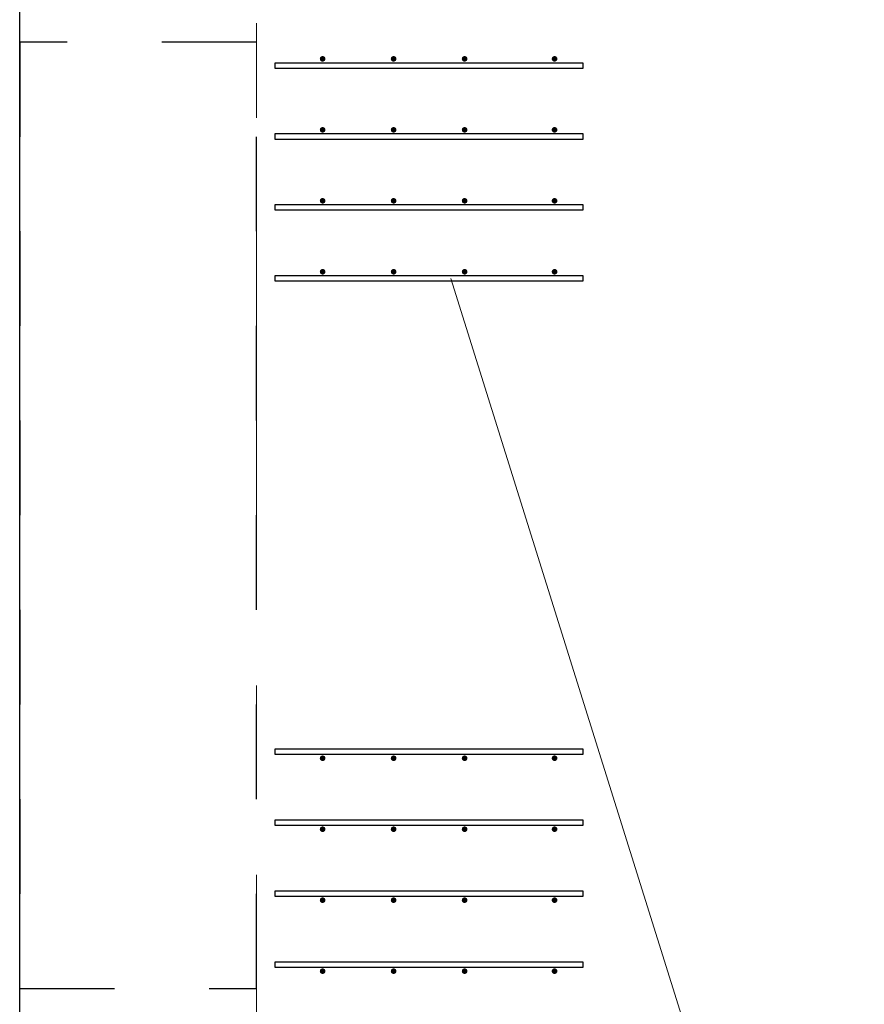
# Model space of a CAD drawing. Header units: metres. Extents: x -38 to 93, y -15 to 21.
# Tile 22 of 256: x 0.25 to 1.142, y 11.573 to 12.614. Entities that reach past the tile are written whole.
import ezdxf

# ---------------------------------------------------------------- set-up
doc = ezdxf.new("R2010")
doc.units = ezdxf.units.M
for name, pattern in [('______11', [0.5, 0.4, -0.05, 0, -0.05]), ('______2', [0.0405, 0.03, -0.0105]), ('______5', [1.1, 0.8, -0.1, 0.1, -0.1])]:
    doc.linetypes.add(name, pattern=pattern)
for name, color, linetype, lineweight in [('XR$1$Осевая линия (1)', 7, '______5', 13), ('XR$4$Арматурный каркас 01', 4, 'Continuous', 35), ('XR$4$Перекрытие (1)', 7, 'Continuous', 35), ('XR$4$Текст_ общее_1', 7, 'Continuous', 13)]:
    doc.layers.add(name, color=color, linetype=linetype, lineweight=lineweight)
doc.layers.add('XR$6$Стена_ бетон несущ.', color=7, linetype='Continuous', lineweight=70, true_color=0xb4b496)

msp = doc.modelspace()

# ---------------------------------------------------------------- hatches: boundary and pattern name
at = {"layer": 'XR$4$Арматурный каркас 01', "linetype": 'Continuous', "lineweight": 50, "transparency": 33554687}
for points in [[(0.573, 12.5722), (0.5728, 12.5734), (0.5721, 12.5744), (0.5711, 12.575), (0.57, 12.5752), (0.5689, 12.575), (0.5679, 12.5744), (0.5672, 12.5734), (0.567, 12.5722), (0.5672, 12.5711), (0.5679, 12.5701), (0.5689, 12.5695), (0.57, 12.5692), (0.5711, 12.5695), (0.5721, 12.5701), (0.5728, 12.5711)], [(0.573, 12.5722), (0.5728, 12.5734), (0.5721, 12.5744), (0.5711, 12.575), (0.57, 12.5752), (0.5689, 12.575), (0.5679, 12.5744), (0.5672, 12.5734), (0.567, 12.5722), (0.5672, 12.5711), (0.5679, 12.5701), (0.5689, 12.5695), (0.57, 12.5692), (0.5711, 12.5695), (0.5721, 12.5701), (0.5728, 12.5711)], [(0.648, 12.5722), (0.6478, 12.5734), (0.6471, 12.5744), (0.6461, 12.575), (0.645, 12.5752), (0.6439, 12.575), (0.6429, 12.5744), (0.6422, 12.5734), (0.642, 12.5722), (0.6422, 12.5711), (0.6429, 12.5701), (0.6439, 12.5695), (0.645, 12.5692), (0.6461, 12.5695), (0.6471, 12.5701), (0.6478, 12.5711)], [(0.648, 12.5722), (0.6478, 12.5734), (0.6471, 12.5744), (0.6461, 12.575), (0.645, 12.5752), (0.6439, 12.575), (0.6429, 12.5744), (0.6422, 12.5734), (0.642, 12.5722), (0.6422, 12.5711), (0.6429, 12.5701), (0.6439, 12.5695), (0.645, 12.5692), (0.6461, 12.5695), (0.6471, 12.5701), (0.6478, 12.5711)], [(0.723, 12.5722), (0.7228, 12.5734), (0.7221, 12.5744), (0.7211, 12.575), (0.72, 12.5752), (0.7189, 12.575), (0.7179, 12.5744), (0.7172, 12.5734), (0.717, 12.5722), (0.7172, 12.5711), (0.7179, 12.5701), (0.7189, 12.5695), (0.72, 12.5692), (0.7211, 12.5695), (0.7221, 12.5701), (0.7228, 12.5711)], [(0.723, 12.5722), (0.7228, 12.5734), (0.7221, 12.5744), (0.7211, 12.575), (0.72, 12.5752), (0.7189, 12.575), (0.7179, 12.5744), (0.7172, 12.5734), (0.717, 12.5722), (0.7172, 12.5711), (0.7179, 12.5701), (0.7189, 12.5695), (0.72, 12.5692), (0.7211, 12.5695), (0.7221, 12.5701), (0.7228, 12.5711)], [(0.818, 12.5722), (0.8178, 12.5734), (0.8171, 12.5744), (0.8161, 12.575), (0.815, 12.5752), (0.8139, 12.575), (0.8129, 12.5744), (0.8122, 12.5734), (0.812, 12.5722), (0.8122, 12.5711), (0.8129, 12.5701), (0.8139, 12.5695), (0.815, 12.5692), (0.8161, 12.5695), (0.8171, 12.5701), (0.8178, 12.5711)], [(0.818, 12.5722), (0.8178, 12.5734), (0.8171, 12.5744), (0.8161, 12.575), (0.815, 12.5752), (0.8139, 12.575), (0.8129, 12.5744), (0.8122, 12.5734), (0.812, 12.5722), (0.8122, 12.5711), (0.8129, 12.5701), (0.8139, 12.5695), (0.815, 12.5692), (0.8161, 12.5695), (0.8171, 12.5701), (0.8178, 12.5711)], [(0.573, 12.4972), (0.5728, 12.4984), (0.5721, 12.4994), (0.5711, 12.5), (0.57, 12.5002), (0.5689, 12.5), (0.5679, 12.4994), (0.5672, 12.4984), (0.567, 12.4972), (0.5672, 12.4961), (0.5679, 12.4951), (0.5689, 12.4945), (0.57, 12.4942), (0.5711, 12.4945), (0.5721, 12.4951), (0.5728, 12.4961)], [(0.573, 12.4972), (0.5728, 12.4984), (0.5721, 12.4994), (0.5711, 12.5), (0.57, 12.5002), (0.5689, 12.5), (0.5679, 12.4994), (0.5672, 12.4984), (0.567, 12.4972), (0.5672, 12.4961), (0.5679, 12.4951), (0.5689, 12.4945), (0.57, 12.4942), (0.5711, 12.4945), (0.5721, 12.4951), (0.5728, 12.4961)], [(0.648, 12.4972), (0.6478, 12.4984), (0.6471, 12.4994), (0.6461, 12.5), (0.645, 12.5002), (0.6439, 12.5), (0.6429, 12.4994), (0.6422, 12.4984), (0.642, 12.4972), (0.6422, 12.4961), (0.6429, 12.4951), (0.6439, 12.4945), (0.645, 12.4942), (0.6461, 12.4945), (0.6471, 12.4951), (0.6478, 12.4961)], [(0.648, 12.4972), (0.6478, 12.4984), (0.6471, 12.4994), (0.6461, 12.5), (0.645, 12.5002), (0.6439, 12.5), (0.6429, 12.4994), (0.6422, 12.4984), (0.642, 12.4972), (0.6422, 12.4961), (0.6429, 12.4951), (0.6439, 12.4945), (0.645, 12.4942), (0.6461, 12.4945), (0.6471, 12.4951), (0.6478, 12.4961)], [(0.723, 12.4972), (0.7228, 12.4984), (0.7221, 12.4994), (0.7211, 12.5), (0.72, 12.5002), (0.7189, 12.5), (0.7179, 12.4994), (0.7172, 12.4984), (0.717, 12.4972), (0.7172, 12.4961), (0.7179, 12.4951), (0.7189, 12.4945), (0.72, 12.4942), (0.7211, 12.4945), (0.7221, 12.4951), (0.7228, 12.4961)], [(0.723, 12.4972), (0.7228, 12.4984), (0.7221, 12.4994), (0.7211, 12.5), (0.72, 12.5002), (0.7189, 12.5), (0.7179, 12.4994), (0.7172, 12.4984), (0.717, 12.4972), (0.7172, 12.4961), (0.7179, 12.4951), (0.7189, 12.4945), (0.72, 12.4942), (0.7211, 12.4945), (0.7221, 12.4951), (0.7228, 12.4961)], [(0.818, 12.4972), (0.8178, 12.4984), (0.8171, 12.4994), (0.8161, 12.5), (0.815, 12.5002), (0.8139, 12.5), (0.8129, 12.4994), (0.8122, 12.4984), (0.812, 12.4972), (0.8122, 12.4961), (0.8129, 12.4951), (0.8139, 12.4945), (0.815, 12.4942), (0.8161, 12.4945), (0.8171, 12.4951), (0.8178, 12.4961)], [(0.818, 12.4972), (0.8178, 12.4984), (0.8171, 12.4994), (0.8161, 12.5), (0.815, 12.5002), (0.8139, 12.5), (0.8129, 12.4994), (0.8122, 12.4984), (0.812, 12.4972), (0.8122, 12.4961), (0.8129, 12.4951), (0.8139, 12.4945), (0.815, 12.4942), (0.8161, 12.4945), (0.8171, 12.4951), (0.8178, 12.4961)], [(0.573, 12.4222), (0.5728, 12.4234), (0.5721, 12.4244), (0.5711, 12.425), (0.57, 12.4252), (0.5689, 12.425), (0.5679, 12.4244), (0.5672, 12.4234), (0.567, 12.4222), (0.5672, 12.4211), (0.5679, 12.4201), (0.5689, 12.4195), (0.57, 12.4192), (0.5711, 12.4195), (0.5721, 12.4201), (0.5728, 12.4211)], [(0.573, 12.4222), (0.5728, 12.4234), (0.5721, 12.4244), (0.5711, 12.425), (0.57, 12.4252), (0.5689, 12.425), (0.5679, 12.4244), (0.5672, 12.4234), (0.567, 12.4222), (0.5672, 12.4211), (0.5679, 12.4201), (0.5689, 12.4195), (0.57, 12.4192), (0.5711, 12.4195), (0.5721, 12.4201), (0.5728, 12.4211)], [(0.648, 12.4222), (0.6478, 12.4234), (0.6471, 12.4244), (0.6461, 12.425), (0.645, 12.4252), (0.6439, 12.425), (0.6429, 12.4244), (0.6422, 12.4234), (0.642, 12.4222), (0.6422, 12.4211), (0.6429, 12.4201), (0.6439, 12.4195), (0.645, 12.4192), (0.6461, 12.4195), (0.6471, 12.4201), (0.6478, 12.4211)], [(0.648, 12.4222), (0.6478, 12.4234), (0.6471, 12.4244), (0.6461, 12.425), (0.645, 12.4252), (0.6439, 12.425), (0.6429, 12.4244), (0.6422, 12.4234), (0.642, 12.4222), (0.6422, 12.4211), (0.6429, 12.4201), (0.6439, 12.4195), (0.645, 12.4192), (0.6461, 12.4195), (0.6471, 12.4201), (0.6478, 12.4211)], [(0.723, 12.4222), (0.7228, 12.4234), (0.7221, 12.4244), (0.7211, 12.425), (0.72, 12.4252), (0.7189, 12.425), (0.7179, 12.4244), (0.7172, 12.4234), (0.717, 12.4222), (0.7172, 12.4211), (0.7179, 12.4201), (0.7189, 12.4195), (0.72, 12.4192), (0.7211, 12.4195), (0.7221, 12.4201), (0.7228, 12.4211)], [(0.723, 12.4222), (0.7228, 12.4234), (0.7221, 12.4244), (0.7211, 12.425), (0.72, 12.4252), (0.7189, 12.425), (0.7179, 12.4244), (0.7172, 12.4234), (0.717, 12.4222), (0.7172, 12.4211), (0.7179, 12.4201), (0.7189, 12.4195), (0.72, 12.4192), (0.7211, 12.4195), (0.7221, 12.4201), (0.7228, 12.4211)], [(0.818, 12.4222), (0.8178, 12.4234), (0.8171, 12.4244), (0.8161, 12.425), (0.815, 12.4252), (0.8139, 12.425), (0.8129, 12.4244), (0.8122, 12.4234), (0.812, 12.4222), (0.8122, 12.4211), (0.8129, 12.4201), (0.8139, 12.4195), (0.815, 12.4192), (0.8161, 12.4195), (0.8171, 12.4201), (0.8178, 12.4211)], [(0.818, 12.4222), (0.8178, 12.4234), (0.8171, 12.4244), (0.8161, 12.425), (0.815, 12.4252), (0.8139, 12.425), (0.8129, 12.4244), (0.8122, 12.4234), (0.812, 12.4222), (0.8122, 12.4211), (0.8129, 12.4201), (0.8139, 12.4195), (0.815, 12.4192), (0.8161, 12.4195), (0.8171, 12.4201), (0.8178, 12.4211)], [(0.573, 12.3472), (0.5728, 12.3484), (0.5721, 12.3494), (0.5711, 12.35), (0.57, 12.3502), (0.5689, 12.35), (0.5679, 12.3494), (0.5672, 12.3484), (0.567, 12.3472), (0.5672, 12.3461), (0.5679, 12.3451), (0.5689, 12.3445), (0.57, 12.3442), (0.5711, 12.3445), (0.5721, 12.3451), (0.5728, 12.3461)], [(0.573, 12.3472), (0.5728, 12.3484), (0.5721, 12.3494), (0.5711, 12.35), (0.57, 12.3502), (0.5689, 12.35), (0.5679, 12.3494), (0.5672, 12.3484), (0.567, 12.3472), (0.5672, 12.3461), (0.5679, 12.3451), (0.5689, 12.3445), (0.57, 12.3442), (0.5711, 12.3445), (0.5721, 12.3451), (0.5728, 12.3461)], [(0.648, 12.3472), (0.6478, 12.3484), (0.6471, 12.3494), (0.6461, 12.35), (0.645, 12.3502), (0.6439, 12.35), (0.6429, 12.3494), (0.6422, 12.3484), (0.642, 12.3472), (0.6422, 12.3461), (0.6429, 12.3451), (0.6439, 12.3445), (0.645, 12.3442), (0.6461, 12.3445), (0.6471, 12.3451), (0.6478, 12.3461)], [(0.648, 12.3472), (0.6478, 12.3484), (0.6471, 12.3494), (0.6461, 12.35), (0.645, 12.3502), (0.6439, 12.35), (0.6429, 12.3494), (0.6422, 12.3484), (0.642, 12.3472), (0.6422, 12.3461), (0.6429, 12.3451), (0.6439, 12.3445), (0.645, 12.3442), (0.6461, 12.3445), (0.6471, 12.3451), (0.6478, 12.3461)], [(0.723, 12.3472), (0.7228, 12.3484), (0.7221, 12.3494), (0.7211, 12.35), (0.72, 12.3502), (0.7189, 12.35), (0.7179, 12.3494), (0.7172, 12.3484), (0.717, 12.3472), (0.7172, 12.3461), (0.7179, 12.3451), (0.7189, 12.3445), (0.72, 12.3442), (0.7211, 12.3445), (0.7221, 12.3451), (0.7228, 12.3461)], [(0.723, 12.3472), (0.7228, 12.3484), (0.7221, 12.3494), (0.7211, 12.35), (0.72, 12.3502), (0.7189, 12.35), (0.7179, 12.3494), (0.7172, 12.3484), (0.717, 12.3472), (0.7172, 12.3461), (0.7179, 12.3451), (0.7189, 12.3445), (0.72, 12.3442), (0.7211, 12.3445), (0.7221, 12.3451), (0.7228, 12.3461)], [(0.818, 12.3472), (0.8178, 12.3484), (0.8171, 12.3494), (0.8161, 12.35), (0.815, 12.3502), (0.8139, 12.35), (0.8129, 12.3494), (0.8122, 12.3484), (0.812, 12.3472), (0.8122, 12.3461), (0.8129, 12.3451), (0.8139, 12.3445), (0.815, 12.3442), (0.8161, 12.3445), (0.8171, 12.3451), (0.8178, 12.3461)], [(0.818, 12.3472), (0.8178, 12.3484), (0.8171, 12.3494), (0.8161, 12.35), (0.815, 12.3502), (0.8139, 12.35), (0.8129, 12.3494), (0.8122, 12.3484), (0.812, 12.3472), (0.8122, 12.3461), (0.8129, 12.3451), (0.8139, 12.3445), (0.815, 12.3442), (0.8161, 12.3445), (0.8171, 12.3451), (0.8178, 12.3461)], [(0.573, 11.8332), (0.5728, 11.8344), (0.5721, 11.8354), (0.5711, 11.836), (0.57, 11.8362), (0.5689, 11.836), (0.5679, 11.8354), (0.5672, 11.8344), (0.567, 11.8332), (0.5672, 11.8321), (0.5679, 11.8311), (0.5689, 11.8305), (0.57, 11.8302), (0.5711, 11.8305), (0.5721, 11.8311), (0.5728, 11.8321)], [(0.573, 11.8332), (0.5728, 11.8344), (0.5721, 11.8354), (0.5711, 11.836), (0.57, 11.8362), (0.5689, 11.836), (0.5679, 11.8354), (0.5672, 11.8344), (0.567, 11.8332), (0.5672, 11.8321), (0.5679, 11.8311), (0.5689, 11.8305), (0.57, 11.8302), (0.5711, 11.8305), (0.5721, 11.8311), (0.5728, 11.8321)], [(0.648, 11.8332), (0.6478, 11.8344), (0.6471, 11.8354), (0.6461, 11.836), (0.645, 11.8362), (0.6439, 11.836), (0.6429, 11.8354), (0.6422, 11.8344), (0.642, 11.8332), (0.6422, 11.8321), (0.6429, 11.8311), (0.6439, 11.8305), (0.645, 11.8302), (0.6461, 11.8305), (0.6471, 11.8311), (0.6478, 11.8321)], [(0.648, 11.8332), (0.6478, 11.8344), (0.6471, 11.8354), (0.6461, 11.836), (0.645, 11.8362), (0.6439, 11.836), (0.6429, 11.8354), (0.6422, 11.8344), (0.642, 11.8332), (0.6422, 11.8321), (0.6429, 11.8311), (0.6439, 11.8305), (0.645, 11.8302), (0.6461, 11.8305), (0.6471, 11.8311), (0.6478, 11.8321)], [(0.723, 11.8332), (0.7228, 11.8344), (0.7221, 11.8354), (0.7211, 11.836), (0.72, 11.8362), (0.7189, 11.836), (0.7179, 11.8354), (0.7172, 11.8344), (0.717, 11.8332), (0.7172, 11.8321), (0.7179, 11.8311), (0.7189, 11.8305), (0.72, 11.8302), (0.7211, 11.8305), (0.7221, 11.8311), (0.7228, 11.8321)], [(0.723, 11.8332), (0.7228, 11.8344), (0.7221, 11.8354), (0.7211, 11.836), (0.72, 11.8362), (0.7189, 11.836), (0.7179, 11.8354), (0.7172, 11.8344), (0.717, 11.8332), (0.7172, 11.8321), (0.7179, 11.8311), (0.7189, 11.8305), (0.72, 11.8302), (0.7211, 11.8305), (0.7221, 11.8311), (0.7228, 11.8321)], [(0.818, 11.8332), (0.8178, 11.8344), (0.8171, 11.8354), (0.8161, 11.836), (0.815, 11.8362), (0.8139, 11.836), (0.8129, 11.8354), (0.8122, 11.8344), (0.812, 11.8332), (0.8122, 11.8321), (0.8129, 11.8311), (0.8139, 11.8305), (0.815, 11.8302), (0.8161, 11.8305), (0.8171, 11.8311), (0.8178, 11.8321)], [(0.818, 11.8332), (0.8178, 11.8344), (0.8171, 11.8354), (0.8161, 11.836), (0.815, 11.8362), (0.8139, 11.836), (0.8129, 11.8354), (0.8122, 11.8344), (0.812, 11.8332), (0.8122, 11.8321), (0.8129, 11.8311), (0.8139, 11.8305), (0.815, 11.8302), (0.8161, 11.8305), (0.8171, 11.8311), (0.8178, 11.8321)], [(0.573, 11.7582), (0.5728, 11.7594), (0.5721, 11.7604), (0.5711, 11.761), (0.57, 11.7612), (0.5689, 11.761), (0.5679, 11.7604), (0.5672, 11.7594), (0.567, 11.7582), (0.5672, 11.7571), (0.5679, 11.7561), (0.5689, 11.7555), (0.57, 11.7552), (0.5711, 11.7555), (0.5721, 11.7561), (0.5728, 11.7571)], [(0.573, 11.7582), (0.5728, 11.7594), (0.5721, 11.7604), (0.5711, 11.761), (0.57, 11.7612), (0.5689, 11.761), (0.5679, 11.7604), (0.5672, 11.7594), (0.567, 11.7582), (0.5672, 11.7571), (0.5679, 11.7561), (0.5689, 11.7555), (0.57, 11.7552), (0.5711, 11.7555), (0.5721, 11.7561), (0.5728, 11.7571)], [(0.648, 11.7582), (0.6478, 11.7594), (0.6471, 11.7604), (0.6461, 11.761), (0.645, 11.7612), (0.6439, 11.761), (0.6429, 11.7604), (0.6422, 11.7594), (0.642, 11.7582), (0.6422, 11.7571), (0.6429, 11.7561), (0.6439, 11.7555), (0.645, 11.7552), (0.6461, 11.7555), (0.6471, 11.7561), (0.6478, 11.7571)], [(0.648, 11.7582), (0.6478, 11.7594), (0.6471, 11.7604), (0.6461, 11.761), (0.645, 11.7612), (0.6439, 11.761), (0.6429, 11.7604), (0.6422, 11.7594), (0.642, 11.7582), (0.6422, 11.7571), (0.6429, 11.7561), (0.6439, 11.7555), (0.645, 11.7552), (0.6461, 11.7555), (0.6471, 11.7561), (0.6478, 11.7571)], [(0.723, 11.7582), (0.7228, 11.7594), (0.7221, 11.7604), (0.7211, 11.761), (0.72, 11.7612), (0.7189, 11.761), (0.7179, 11.7604), (0.7172, 11.7594), (0.717, 11.7582), (0.7172, 11.7571), (0.7179, 11.7561), (0.7189, 11.7555), (0.72, 11.7552), (0.7211, 11.7555), (0.7221, 11.7561), (0.7228, 11.7571)], [(0.723, 11.7582), (0.7228, 11.7594), (0.7221, 11.7604), (0.7211, 11.761), (0.72, 11.7612), (0.7189, 11.761), (0.7179, 11.7604), (0.7172, 11.7594), (0.717, 11.7582), (0.7172, 11.7571), (0.7179, 11.7561), (0.7189, 11.7555), (0.72, 11.7552), (0.7211, 11.7555), (0.7221, 11.7561), (0.7228, 11.7571)], [(0.818, 11.7582), (0.8178, 11.7594), (0.8171, 11.7604), (0.8161, 11.761), (0.815, 11.7612), (0.8139, 11.761), (0.8129, 11.7604), (0.8122, 11.7594), (0.812, 11.7582), (0.8122, 11.7571), (0.8129, 11.7561), (0.8139, 11.7555), (0.815, 11.7552), (0.8161, 11.7555), (0.8171, 11.7561), (0.8178, 11.7571)], [(0.818, 11.7582), (0.8178, 11.7594), (0.8171, 11.7604), (0.8161, 11.761), (0.815, 11.7612), (0.8139, 11.761), (0.8129, 11.7604), (0.8122, 11.7594), (0.812, 11.7582), (0.8122, 11.7571), (0.8129, 11.7561), (0.8139, 11.7555), (0.815, 11.7552), (0.8161, 11.7555), (0.8171, 11.7561), (0.8178, 11.7571)], [(0.573, 11.6832), (0.5728, 11.6844), (0.5721, 11.6854), (0.5711, 11.686), (0.57, 11.6862), (0.5689, 11.686), (0.5679, 11.6854), (0.5672, 11.6844), (0.567, 11.6832), (0.5672, 11.6821), (0.5679, 11.6811), (0.5689, 11.6805), (0.57, 11.6802), (0.5711, 11.6805), (0.5721, 11.6811), (0.5728, 11.6821)], [(0.573, 11.6832), (0.5728, 11.6844), (0.5721, 11.6854), (0.5711, 11.686), (0.57, 11.6862), (0.5689, 11.686), (0.5679, 11.6854), (0.5672, 11.6844), (0.567, 11.6832), (0.5672, 11.6821), (0.5679, 11.6811), (0.5689, 11.6805), (0.57, 11.6802), (0.5711, 11.6805), (0.5721, 11.6811), (0.5728, 11.6821)], [(0.648, 11.6832), (0.6478, 11.6844), (0.6471, 11.6854), (0.6461, 11.686), (0.645, 11.6862), (0.6439, 11.686), (0.6429, 11.6854), (0.6422, 11.6844), (0.642, 11.6832), (0.6422, 11.6821), (0.6429, 11.6811), (0.6439, 11.6805), (0.645, 11.6802), (0.6461, 11.6805), (0.6471, 11.6811), (0.6478, 11.6821)], [(0.648, 11.6832), (0.6478, 11.6844), (0.6471, 11.6854), (0.6461, 11.686), (0.645, 11.6862), (0.6439, 11.686), (0.6429, 11.6854), (0.6422, 11.6844), (0.642, 11.6832), (0.6422, 11.6821), (0.6429, 11.6811), (0.6439, 11.6805), (0.645, 11.6802), (0.6461, 11.6805), (0.6471, 11.6811), (0.6478, 11.6821)], [(0.723, 11.6832), (0.7228, 11.6844), (0.7221, 11.6854), (0.7211, 11.686), (0.72, 11.6862), (0.7189, 11.686), (0.7179, 11.6854), (0.7172, 11.6844), (0.717, 11.6832), (0.7172, 11.6821), (0.7179, 11.6811), (0.7189, 11.6805), (0.72, 11.6802), (0.7211, 11.6805), (0.7221, 11.6811), (0.7228, 11.6821)], [(0.723, 11.6832), (0.7228, 11.6844), (0.7221, 11.6854), (0.7211, 11.686), (0.72, 11.6862), (0.7189, 11.686), (0.7179, 11.6854), (0.7172, 11.6844), (0.717, 11.6832), (0.7172, 11.6821), (0.7179, 11.6811), (0.7189, 11.6805), (0.72, 11.6802), (0.7211, 11.6805), (0.7221, 11.6811), (0.7228, 11.6821)], [(0.818, 11.6832), (0.8178, 11.6844), (0.8171, 11.6854), (0.8161, 11.686), (0.815, 11.6862), (0.8139, 11.686), (0.8129, 11.6854), (0.8122, 11.6844), (0.812, 11.6832), (0.8122, 11.6821), (0.8129, 11.6811), (0.8139, 11.6805), (0.815, 11.6802), (0.8161, 11.6805), (0.8171, 11.6811), (0.8178, 11.6821)], [(0.818, 11.6832), (0.8178, 11.6844), (0.8171, 11.6854), (0.8161, 11.686), (0.815, 11.6862), (0.8139, 11.686), (0.8129, 11.6854), (0.8122, 11.6844), (0.812, 11.6832), (0.8122, 11.6821), (0.8129, 11.6811), (0.8139, 11.6805), (0.815, 11.6802), (0.8161, 11.6805), (0.8171, 11.6811), (0.8178, 11.6821)], [(0.573, 11.6082), (0.5728, 11.6094), (0.5721, 11.6104), (0.5711, 11.611), (0.57, 11.6112), (0.5689, 11.611), (0.5679, 11.6104), (0.5672, 11.6094), (0.567, 11.6082), (0.5672, 11.6071), (0.5679, 11.6061), (0.5689, 11.6055), (0.57, 11.6052), (0.5711, 11.6055), (0.5721, 11.6061), (0.5728, 11.6071)], [(0.573, 11.6082), (0.5728, 11.6094), (0.5721, 11.6104), (0.5711, 11.611), (0.57, 11.6112), (0.5689, 11.611), (0.5679, 11.6104), (0.5672, 11.6094), (0.567, 11.6082), (0.5672, 11.6071), (0.5679, 11.6061), (0.5689, 11.6055), (0.57, 11.6052), (0.5711, 11.6055), (0.5721, 11.6061), (0.5728, 11.6071)], [(0.648, 11.6082), (0.6478, 11.6094), (0.6471, 11.6104), (0.6461, 11.611), (0.645, 11.6112), (0.6439, 11.611), (0.6429, 11.6104), (0.6422, 11.6094), (0.642, 11.6082), (0.6422, 11.6071), (0.6429, 11.6061), (0.6439, 11.6055), (0.645, 11.6052), (0.6461, 11.6055), (0.6471, 11.6061), (0.6478, 11.6071)], [(0.648, 11.6082), (0.6478, 11.6094), (0.6471, 11.6104), (0.6461, 11.611), (0.645, 11.6112), (0.6439, 11.611), (0.6429, 11.6104), (0.6422, 11.6094), (0.642, 11.6082), (0.6422, 11.6071), (0.6429, 11.6061), (0.6439, 11.6055), (0.645, 11.6052), (0.6461, 11.6055), (0.6471, 11.6061), (0.6478, 11.6071)], [(0.723, 11.6082), (0.7228, 11.6094), (0.7221, 11.6104), (0.7211, 11.611), (0.72, 11.6112), (0.7189, 11.611), (0.7179, 11.6104), (0.7172, 11.6094), (0.717, 11.6082), (0.7172, 11.6071), (0.7179, 11.6061), (0.7189, 11.6055), (0.72, 11.6052), (0.7211, 11.6055), (0.7221, 11.6061), (0.7228, 11.6071)], [(0.723, 11.6082), (0.7228, 11.6094), (0.7221, 11.6104), (0.7211, 11.611), (0.72, 11.6112), (0.7189, 11.611), (0.7179, 11.6104), (0.7172, 11.6094), (0.717, 11.6082), (0.7172, 11.6071), (0.7179, 11.6061), (0.7189, 11.6055), (0.72, 11.6052), (0.7211, 11.6055), (0.7221, 11.6061), (0.7228, 11.6071)], [(0.818, 11.6082), (0.8178, 11.6094), (0.8171, 11.6104), (0.8161, 11.611), (0.815, 11.6112), (0.8139, 11.611), (0.8129, 11.6104), (0.8122, 11.6094), (0.812, 11.6082), (0.8122, 11.6071), (0.8129, 11.6061), (0.8139, 11.6055), (0.815, 11.6052), (0.8161, 11.6055), (0.8171, 11.6061), (0.8178, 11.6071)], [(0.818, 11.6082), (0.8178, 11.6094), (0.8171, 11.6104), (0.8161, 11.611), (0.815, 11.6112), (0.8139, 11.611), (0.8129, 11.6104), (0.8122, 11.6094), (0.812, 11.6082), (0.8122, 11.6071), (0.8129, 11.6061), (0.8139, 11.6055), (0.815, 11.6052), (0.8161, 11.6055), (0.8171, 11.6061), (0.8178, 11.6071)]]:
    msp.add_hatch(color=2, dxfattribs=at).paths.add_polyline_path(points)

# ---------------------------------------------------------------- linework, layer by layer
at = {"layer": 'XR$1$Осевая линия (1)', "color": 253, "linetype": '______11', "lineweight": 13, "true_color": 0xa0a0a0, "transparency": 33554687}
msp.add_line((0.5, -3.39), (0.5, 19.78), dxfattribs=at)
at = {"layer": 'XR$4$Арматурный каркас 01', "color": 2, "linetype": 'Continuous', "lineweight": 25, "transparency": 33554687}
for points in [[(0.52, 12.5682), (0.845, 12.5682), (0.845, 12.5622), (0.52, 12.5622), (0.52, 12.5682)], [(0.52, 12.5682), (0.845, 12.5682), (0.845, 12.5622), (0.52, 12.5622), (0.52, 12.5682)], [(0.52, 12.5682), (0.845, 12.5682), (0.845, 12.5622), (0.52, 12.5622), (0.52, 12.5682)], [(0.52, 12.5682), (0.845, 12.5682), (0.845, 12.5622), (0.52, 12.5622), (0.52, 12.5682)], [(0.52, 12.4932), (0.845, 12.4932), (0.845, 12.4872), (0.52, 12.4872), (0.52, 12.4932)], [(0.52, 12.4932), (0.845, 12.4932), (0.845, 12.4872), (0.52, 12.4872), (0.52, 12.4932)], [(0.52, 12.4932), (0.845, 12.4932), (0.845, 12.4872), (0.52, 12.4872), (0.52, 12.4932)], [(0.52, 12.4932), (0.845, 12.4932), (0.845, 12.4872), (0.52, 12.4872), (0.52, 12.4932)], [(0.52, 12.4182), (0.845, 12.4182), (0.845, 12.4122), (0.52, 12.4122), (0.52, 12.4182)], [(0.52, 12.4182), (0.845, 12.4182), (0.845, 12.4122), (0.52, 12.4122), (0.52, 12.4182)], [(0.52, 12.4182), (0.845, 12.4182), (0.845, 12.4122), (0.52, 12.4122), (0.52, 12.4182)], [(0.52, 12.4182), (0.845, 12.4182), (0.845, 12.4122), (0.52, 12.4122), (0.52, 12.4182)], [(0.52, 12.3432), (0.845, 12.3432), (0.845, 12.3372), (0.52, 12.3372), (0.52, 12.3432)], [(0.52, 12.3432), (0.845, 12.3432), (0.845, 12.3372), (0.52, 12.3372), (0.52, 12.3432)], [(0.52, 12.3432), (0.845, 12.3432), (0.845, 12.3372), (0.52, 12.3372), (0.52, 12.3432)], [(0.52, 12.3432), (0.845, 12.3432), (0.845, 12.3372), (0.52, 12.3372), (0.52, 12.3432)], [(0.52, 11.8432), (0.845, 11.8432), (0.845, 11.8372), (0.52, 11.8372), (0.52, 11.8432)], [(0.52, 11.8432), (0.845, 11.8432), (0.845, 11.8372), (0.52, 11.8372), (0.52, 11.8432)], [(0.52, 11.8432), (0.845, 11.8432), (0.845, 11.8372), (0.52, 11.8372), (0.52, 11.8432)], [(0.52, 11.8432), (0.845, 11.8432), (0.845, 11.8372), (0.52, 11.8372), (0.52, 11.8432)], [(0.52, 11.7682), (0.845, 11.7682), (0.845, 11.7622), (0.52, 11.7622), (0.52, 11.7682)], [(0.52, 11.7682), (0.845, 11.7682), (0.845, 11.7622), (0.52, 11.7622), (0.52, 11.7682)], [(0.52, 11.7682), (0.845, 11.7682), (0.845, 11.7622), (0.52, 11.7622), (0.52, 11.7682)], [(0.52, 11.7682), (0.845, 11.7682), (0.845, 11.7622), (0.52, 11.7622), (0.52, 11.7682)], [(0.52, 11.6932), (0.845, 11.6932), (0.845, 11.6872), (0.52, 11.6872), (0.52, 11.6932)], [(0.52, 11.6932), (0.845, 11.6932), (0.845, 11.6872), (0.52, 11.6872), (0.52, 11.6932)], [(0.52, 11.6932), (0.845, 11.6932), (0.845, 11.6872), (0.52, 11.6872), (0.52, 11.6932)], [(0.52, 11.6932), (0.845, 11.6932), (0.845, 11.6872), (0.52, 11.6872), (0.52, 11.6932)], [(0.52, 11.6182), (0.845, 11.6182), (0.845, 11.6122), (0.52, 11.6122), (0.52, 11.6182)], [(0.52, 11.6182), (0.845, 11.6182), (0.845, 11.6122), (0.52, 11.6122), (0.52, 11.6182)], [(0.52, 11.6182), (0.845, 11.6182), (0.845, 11.6122), (0.52, 11.6122), (0.52, 11.6182)], [(0.52, 11.6182), (0.845, 11.6182), (0.845, 11.6122), (0.52, 11.6122), (0.52, 11.6182)]]:
    msp.add_lwpolyline(points, dxfattribs=at)
at = {"layer": 'XR$4$Перекрытие (1)', "color": 7, "linetype": 'Continuous', "lineweight": 25, "transparency": 33554687}
msp.add_line((0.25, -0.2498), (0.25, 16.6502), dxfattribs=at)
at = {"layer": 'XR$4$Текст_ общее_1', "color": 7, "linetype": 'Continuous', "lineweight": 13, "transparency": 33554687}
msp.add_line((0.7055, 12.3402), (1.1422, 10.9445), dxfattribs=at)
at = {"layer": 'XR$6$Стена_ бетон несущ.', "color": 253, "linetype": '______2', "lineweight": -3, "true_color": 0xa0a0a0, "transparency": 33554687}
for p, q in [((0.5, 12.59), (0.25, 12.59)), ((0.25, 12.59), (0.25, 11.59)), ((0.5, 11.59), (0.5, 12.59)), ((0.25, 11.59), (0.5, 11.59))]:
    msp.add_line(p, q, dxfattribs=at)

doc.saveas('drawing.dxf')
